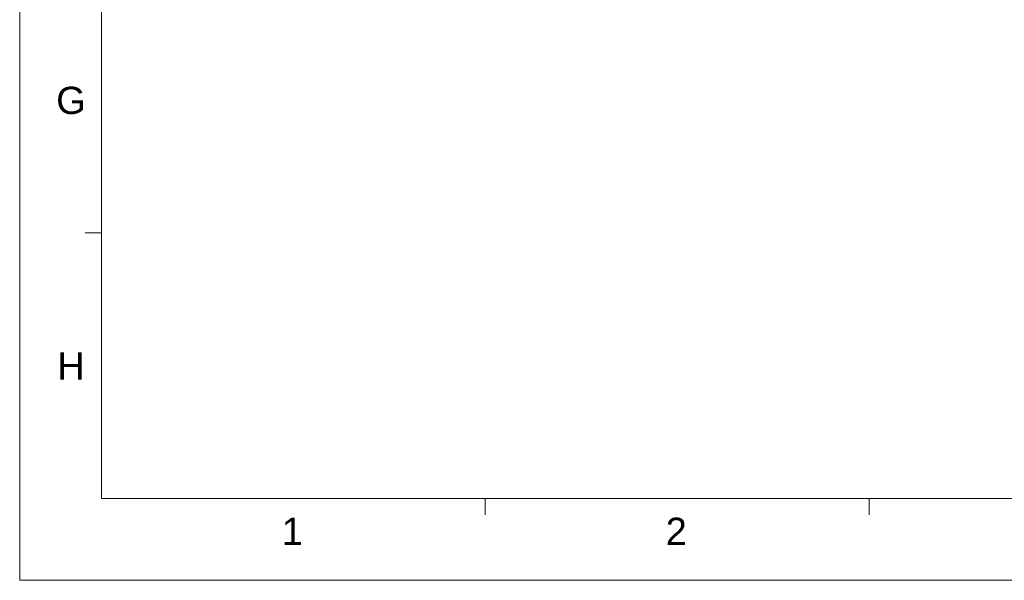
# Model space of a CAD drawing. Extents: x 1967 to 2561, y -57 to 363.
# Tile 1 of 16: x 1967 to 2147, y -57 to 46. Entities that reach past the tile are written whole.
import ezdxf
from ezdxf.enums import TextEntityAlignment as Align

# ---------------------------------------------------------------- set-up
doc = ezdxf.new("R2010")
doc.units = 0
doc.header["$LTSCALE"] = 15.367
doc.header["$MEASUREMENT"] = 0
doc.layers.get('0').update_dxf_attribs({"linetype": 'CONTINUOUS', "lineweight": 5})
doc.styles.add('TEXTSTYLE_1', font='arial.ttf')

msp = doc.modelspace()

# ---------------------------------------------------------------- linework, layer by layer
at = {"linetype": 'Continuous', "lineweight": 5}
for p, q in [((1966.511, 363.213), (1966.511, -56.787)), ((1981.511, 348.213), (1981.511, -41.787)), ((1981.511, 6.963), (1978.511, 6.963)), ((1981.511, -41.787), (2545.511, -41.787)), ((2052.011, -41.787), (2052.011, -44.787)), ((2122.511, -41.787), (2122.511, -44.787)), ((1966.511, -56.787), (2560.511, -56.787))]:
    msp.add_line(p, q, dxfattribs=at)

# ---------------------------------------------------------------- texts
at = {"linetype": 'Continuous', "lineweight": 5, "style": 'TEXTSTYLE_1'}
for s, p in [('G', (1975.928, 28.807)), ('H', (1975.928, -19.943)), ('1', (2016.574, -50.292)), ('2', (2087.074, -50.292))]:
    msp.add_text(s, height=5, dxfattribs=at).set_placement(p, align=Align.CENTER)

doc.saveas('drawing.dxf')
